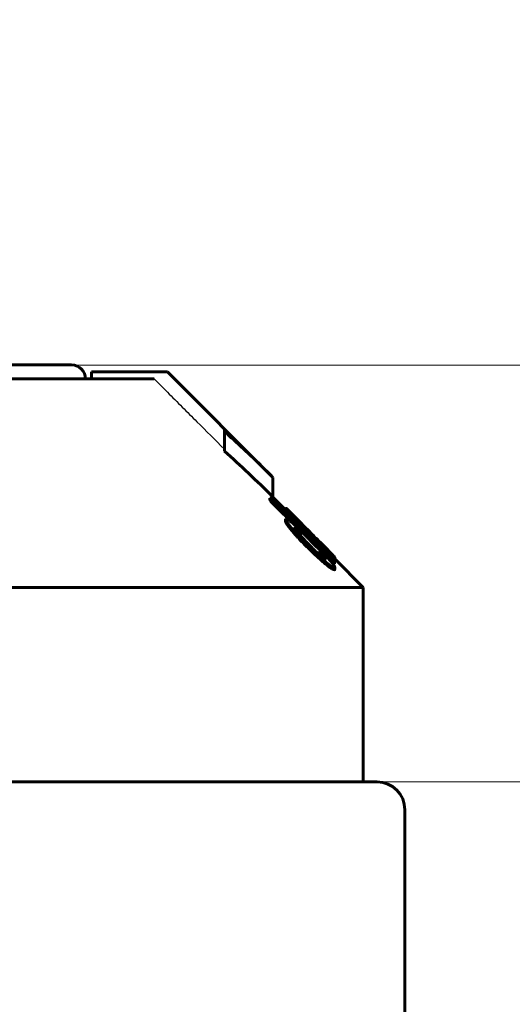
# Model space of a CAD drawing. Header units: millimetres. Extents: x 0 to 841, y 0 to 594.
# Tile 23 of 26: x 700 to 709, y 338 to 356. Entities that reach past the tile are written whole.
import ezdxf

# ---------------------------------------------------------------- set-up
doc = ezdxf.new("R2010")
doc.units = ezdxf.units.MM
for name, pattern in [('K5LT-1', [0]), ('K5LT_BASIC', [0]), ('K5LT_THIN', [0])]:
    doc.linetypes.add(name, pattern=pattern)
doc.layers.add('Системный слой', color=7, linetype='Continuous')
doc.layers.add('Системный слой (1)', color=7, linetype='Continuous', true_color=0x6c6c6c)
doc.styles.add('KDIMTEXTSTYLE', font='txt', dxfattribs={"width": 0.96, "oblique": 15, "height": 5})
doc.styles.add('KTEXTSTYLE', font='txt', dxfattribs={"width": 0.96, "height": 5})
doc.dimstyles.new('KDIMSTYLE (0.25)', dxfattribs={"dimtxt": 5, "dimasz": 1, "dimexe": 2, "dimexo": 0, "dimgap": 1, "dimtad": 1, "dimlfac": 4, "dimtxsty": 'KDIMTEXTSTYLE', "dimsah": 1, "dimcen": 0, "dimdle": 1, "dimadec": 0, "dimazin": 0, "dimtfac": 0.667, "dimtmove": 0, "dimatfit": 3, "dimfxl": 1, "dimtvp": 1, "dimtolj": 1, "dimtzin": 0, "dimarcsym": 0})

# ---------------------------------------------------------------- blocks, each defined once
blk = doc.blocks.new('U69')
at = {"layer": 'Системный слой (1)', "color": 150, "linetype": 'K5LT_BASIC', "lineweight": 60, "true_color": 0x0080ff}
for p, q in [((705.222, 347.133), (705, 347.356)), ((706.625, 345.731), (706.117, 346.239))]:
    blk.add_line(p, q, dxfattribs=at)
blk = doc.blocks.new('U77')
at = {"layer": 'Системный слой (1)', "color": 150, "linetype": 'K5LT_BASIC', "lineweight": 60, "true_color": 0x0080ff}
for p, q in [((705.241, 347.15), (705.247, 347.144)), ((705.247, 347.144), (705.253, 347.138)), ((705.253, 347.138), (705.26, 347.131)), ((705.26, 347.131), (705.296, 347.095))]:
    blk.add_line(p, q, dxfattribs=at)
blk = doc.blocks.new('U78')
at = {"layer": 'Системный слой (1)', "color": 150, "linetype": 'K5LT_BASIC', "lineweight": 60, "true_color": 0x0080ff}
for p, q in [((706.003, 346.304), (706.06, 346.253)), ((706.06, 346.253), (706.102, 346.22)), ((706.102, 346.22), (706.117, 346.213))]:
    blk.add_line(p, q, dxfattribs=at)
blk = doc.blocks.new('U81')
at = {"layer": 'Системный слой (1)', "color": 150, "linetype": 'K5LT_BASIC', "lineweight": 60, "true_color": 0x0080ff}
for p, q in [((706.001, 346.389), (706.031, 346.359)), ((706.031, 346.359), (706.059, 346.332)), ((706.059, 346.332), (706.084, 346.307)), ((706.084, 346.307), (706.099, 346.292)), ((706.099, 346.292), (706.11, 346.281)), ((706.11, 346.281), (706.114, 346.277))]:
    blk.add_line(p, q, dxfattribs=at)
blk = doc.blocks.new('U82')
at = {"layer": 'Системный слой (1)', "color": 150, "linetype": 'K5LT_BASIC', "lineweight": 60, "true_color": 0x0080ff}
for p, q in [((705.045, 347.191), (705.149, 347.089)), ((705.149, 347.089), (705.254, 346.986)), ((705.254, 346.986), (705.358, 346.883)), ((705.489, 346.753), (705.613, 346.631)), ((705.613, 346.631), (705.737, 346.509)), ((705.737, 346.509), (705.861, 346.386)), ((705.995, 346.254), (706.021, 346.228))]:
    blk.add_line(p, q, dxfattribs=at)
blk = doc.blocks.new('U83')
at = {"layer": 'Системный слой (1)', "color": 150, "linetype": 'K5LT_BASIC', "lineweight": 60, "true_color": 0x0080ff}
for p, q in [((705.702, 346.689), (705.26, 347.131)), ((706.084, 346.307), (705.895, 346.496))]:
    blk.add_line(p, q, dxfattribs=at)
blk = doc.blocks.new('U84')
at = {"layer": 'Системный слой (1)', "color": 150, "linetype": 'K5LT_BASIC', "lineweight": 60, "true_color": 0x0080ff}
for p, q in [((705.736, 346.655), (705.753, 346.636)), ((705.753, 346.636), (705.781, 346.607)), ((705.781, 346.607), (705.83, 346.557))]:
    blk.add_line(p, q, dxfattribs=at)
blk = doc.blocks.new('U87')
at = {"layer": 'Системный слой (1)', "color": 150, "linetype": 'K5LT_BASIC', "lineweight": 60, "true_color": 0x0080ff}
for p, q in [((705.488, 346.901), (705.57, 346.82)), ((705.57, 346.82), (705.644, 346.746)), ((705.644, 346.746), (705.702, 346.689)), ((705.702, 346.689), (705.715, 346.677)), ((705.715, 346.677), (705.726, 346.665)), ((705.726, 346.665), (705.736, 346.655))]:
    blk.add_line(p, q, dxfattribs=at)
blk = doc.blocks.new('U88')
at = {"layer": 'Системный слой (1)', "color": 150, "linetype": 'K5LT_BASIC', "lineweight": 60, "true_color": 0x0080ff}
for p, q in [((705.263, 347.048), (705.292, 347.016)), ((705.292, 347.016), (705.323, 346.981)), ((705.323, 346.981), (705.356, 346.945))]:
    blk.add_line(p, q, dxfattribs=at)
blk = doc.blocks.new('U89')
at = {"layer": 'Системный слой (1)', "color": 150, "linetype": 'K5LT_BASIC', "lineweight": 60, "true_color": 0x0080ff}
for p, q in [((705.87, 346.324), (705.892, 346.298)), ((705.892, 346.298), (705.913, 346.274)), ((705.913, 346.274), (705.931, 346.25))]:
    blk.add_line(p, q, dxfattribs=at)
blk = doc.blocks.new('D12')
at = {"layer": 'Системный слой (1)'}
for points in [[(653.625, 365.274), (654.125, 365.932), (649.125, 365.274), (654.125, 364.616)], [(735.375, 364.616), (740.375, 365.274), (735.375, 365.932), (735.875, 365.274)]]:
    blk.add_hatch(color=7, dxfattribs=at).paths.add_polyline_path(points)
at = {"layer": 'Системный слой (1)', "color": 7, "linetype": 'K5LT_THIN', "lineweight": 18}
for p, q in [((649.125, 287.981), (649.125, 367.274)), ((740.375, 320.73), (740.375, 367.274)), ((649.125, 365.274), (654.125, 365.932)), ((654.125, 365.932), (653.625, 365.274)), ((735.875, 365.274), (735.375, 365.932)), ((735.375, 365.932), (740.375, 365.274)), ((654.125, 364.616), (649.125, 365.274)), ((740.375, 365.274), (649.125, 365.274)), ((653.625, 365.274), (654.125, 364.616)), ((740.375, 365.274), (735.375, 364.616)), ((735.375, 364.616), (735.875, 365.274))]:
    blk.add_line(p, q, dxfattribs=at)
blk.add_wipeout([(689.342, 366.274), (689.342, 373.656), (699.725, 373.656), (699.725, 366.274)]).dxf.layer = 'Системный слой (1)'
at = {"layer": 'Системный слой (1)', "color": 7, "insert": (689.342, 372.862), "char_height": 5, "attachment_point": 1, "style": 'KTEXTSTYLE'}
blk.add_mtext('\\fArial|b0|c204|p34;\\H5.0;\\W1.000;\\Q15;\\fGOST Type AU|b0|i0|c204|p34;\\Q15;\\W0.960;365', dxfattribs=at)
blk = doc.blocks.new('KDIMARROW_01')
at = {"layer": 'Системный слой'}
blk.add_hatch(color=0, dxfattribs=at).paths.add_polyline_path([(0, 0), (-5, 0.658), (-4.5, 0), (-5, -0.658)])
at = {"layer": 'Системный слой', "color": 0, "linetype": 'K5LT_THIN', "lineweight": 18}
for p, q in [((-4.5, 0), (-5, 0.658)), ((-5, 0.658), (0, 0)), ((0, 0), (-5, -0.658)), ((-5, -0.658), (-4.5, 0))]:
    blk.add_line(p, q, dxfattribs=at)
at = {"layer": 'Системный слой (1)', "color": 0, "linetype": 'K5LT_THIN', "lineweight": 18}
blk.add_line((696.625, 287.981), (696.375, 287.981), dxfattribs=at)
blk = doc.blocks.new('D16')
at = {"layer": 'Системный слой (1)'}
for points in [[(777.693, 337.231), (777.035, 342.231), (776.377, 337.231), (777.035, 337.731)], [(777.035, 239.731), (777.693, 244.731), (777.035, 244.231), (776.377, 244.731)]]:
    blk.add_hatch(color=7, dxfattribs=at).paths.add_polyline_path(points)
at = {"layer": 'Системный слой (1)', "color": 7, "linetype": 'K5LT_THIN', "lineweight": 18}
for p, q in [((706.875, 342.231), (779.035, 342.231)), ((776.377, 337.231), (777.035, 342.231)), ((777.035, 342.231), (777.693, 337.231)), ((777.035, 239.731), (777.035, 342.231)), ((777.035, 337.731), (776.377, 337.231)), ((777.693, 337.231), (777.035, 337.731)), ((777.035, 239.731), (776.377, 244.731)), ((776.377, 244.731), (777.035, 244.231)), ((777.035, 244.231), (777.693, 244.731)), ((777.693, 244.731), (777.035, 239.731)), ((733.625, 239.731), (779.035, 239.731))]:
    blk.add_line(p, q, dxfattribs=at)
blk.add_wipeout([(776.035, 285.904), (768.653, 285.904), (768.653, 295.652), (776.035, 295.652)]).dxf.layer = 'Системный слой (1)'
at = {"layer": 'Системный слой (1)', "color": 7, "insert": (769.447, 285.904), "char_height": 5, "attachment_point": 1, "rotation": 90, "style": 'KTEXTSTYLE'}
blk.add_mtext('\\fArial|b0|c204|p34;\\H5.0;\\W1.000;\\Q15;\\fGOST Type AU|b0|i0|c204|p34;\\Q15;\\W0.960;410', dxfattribs=at)
blk = doc.blocks.new('D17')
at = {"layer": 'Системный слой (1)'}
for points in [[(789.592, 344.731), (788.934, 349.731), (788.276, 344.731), (788.934, 345.231)], [(788.934, 239.731), (789.592, 244.731), (788.934, 244.231), (788.276, 244.731)]]:
    blk.add_hatch(color=7, dxfattribs=at).paths.add_polyline_path(points)
at = {"layer": 'Системный слой (1)', "color": 7, "linetype": 'K5LT_THIN', "lineweight": 18}
for p, q in [((701.375, 349.731), (790.934, 349.731)), ((788.276, 344.731), (788.934, 349.731)), ((788.934, 349.731), (789.592, 344.731)), ((788.934, 349.731), (788.934, 239.731)), ((788.934, 345.231), (788.276, 344.731)), ((789.592, 344.731), (788.934, 345.231)), ((788.934, 239.731), (788.276, 244.731)), ((788.276, 244.731), (788.934, 244.231)), ((788.934, 244.231), (789.592, 244.731)), ((789.592, 244.731), (788.934, 239.731)), ((733.625, 239.731), (790.934, 239.731))]:
    blk.add_line(p, q, dxfattribs=at)
blk.add_wipeout([(787.934, 289.191), (780.552, 289.191), (780.552, 299.828), (787.934, 299.828)]).dxf.layer = 'Системный слой (1)'
at = {"layer": 'Системный слой (1)', "color": 7, "insert": (781.346, 289.191), "char_height": 5, "attachment_point": 1, "rotation": 90, "style": 'KTEXTSTYLE'}
blk.add_mtext('\\fArial|b0|c204|p34;\\H5.0;\\W1.000;\\Q15;\\fGOST Type AU|b0|i0|c204|p34;\\Q15;\\W0.960;440', dxfattribs=at)

msp = doc.modelspace()

# ---------------------------------------------------------------- linework, layer by layer
at = {"layer": 'Системный слой (1)', "color": 150, "linetype": 'K5LT_BASIC', "lineweight": 60, "true_color": 0x0080ff}
for p, q in [((691.8746, 349.7312), (701.3746, 349.7312)), ((697.0621, 349.4812), (702.8593, 349.4812)), ((701.7309, 349.4812), (701.7309, 349.6062)), ((703.0884, 349.6062), (701.7309, 349.6062)), ((703.0884, 349.6062), (703.1032, 349.6062)), ((704.9996, 347.7097), (703.1032, 349.6062)), ((704.1246, 348.5338), (704.1246, 348.572)), ((704.1246, 348.1803), (704.1246, 348.5338)), ((704.9996, 347.3562), (704.9996, 347.7097)), ((704.9462, 347.3015), (704.9462, 347.3369)), ((705.2225, 347.104), (705.2225, 347.1394)), ((705.2366, 347.1335), (705.2366, 347.1539)), ((705.2412, 347.1299), (705.2412, 347.1498)), ((705.2634, 347.048), (705.2634, 347.0834)), ((705.2958, 347.0816), (705.2958, 347.0952)), ((705.2267, 346.9519), (705.2267, 346.9626)), ((705.2267, 346.9165), (705.2267, 346.9519)), ((705.2813, 346.8257), (705.2813, 346.8611)), ((705.4066, 346.9491), (705.4066, 346.9616)), ((705.416, 346.8307), (705.4297, 346.8173)), ((705.439, 346.944), (705.439, 346.9508)), ((705.4885, 346.9013), (705.439, 346.9508)), ((705.6727, 346.7129), (705.5644, 346.8206)), ((705.3887, 346.8004), (705.3887, 346.7946)), ((705.4042, 346.7652), (705.4066, 346.7643)), ((705.4066, 346.7643), (705.4066, 346.7997)), ((705.5056, 346.6926), (705.5056, 346.7279)), ((705.6769, 346.7084), (705.6991, 346.6864)), ((705.6991, 346.6465), (705.6991, 346.6788)), ((705.7358, 346.6497), (705.7358, 346.6551)), ((705.7758, 346.5714), (705.7758, 346.6014)), ((705.8304, 346.5602), (705.8304, 346.5604)), ((705.8304, 346.5544), (705.8304, 346.5602)), ((705.9072, 346.4764), (705.9072, 346.4825)), ((705.8475, 346.3893), (705.8475, 346.3925)), ((705.8475, 346.3539), (705.8475, 346.3893)), ((705.8696, 346.3239), (705.8696, 346.3592)), ((705.9327, 346.3735), (705.9327, 346.4031)), ((705.9464, 346.4201), (705.9464, 346.4167)), ((706.0009, 346.3799), (706.0009, 346.3895)), ((705.9549, 346.2372), (705.9549, 346.2463)), ((706.1058, 346.1562), (706.1058, 346.1915)), ((706.1135, 346.2554), (706.1135, 346.2769)), ((706.1169, 346.213), (706.1169, 346.2483)), ((706.0675, 346.0607), (706.0675, 346.0961)), ((706.1126, 346.0969), (706.1126, 346.0881)), ((706.1126, 346.0528), (706.1126, 346.0881)), ((686.6246, 345.7312), (706.6246, 345.7312)), ((706.6246, 342.2312), (706.6246, 345.7312)), ((706.8746, 342.2312), (686.3746, 342.2312)), ((707.3746, 335.9812), (707.3746, 341.7312))]:
    msp.add_line(p, q, dxfattribs=at)
for centre, radius in [((701.3746, 349.4812), 0.25), ((706.8746, 341.7312), 0.5)]:
    msp.add_arc(centre, radius, 0, 90, dxfattribs=at)
at = {"layer": 'Системный слой (1)', "color": 7, "linetype": 'K5LT-1'}
for points, knots in [([(702.8593, 349.4812), (702.9392, 349.4014), (703.1088, 349.2323), (703.3664, 348.9753), (703.7082, 348.6341), (703.9604, 348.3823), (704.1246, 348.2184)], [0, 0, 0, 0, 1.2764085, 2.7073425, 4.1135239, 6.7363801, 6.7363801, 6.7363801, 6.7363801]), ([(704.1246, 348.572), (703.833, 348.8631), (703.4876, 349.2078), (703.1422, 349.5525), (703.0884, 349.6062)], [0, 0, 0, 0, 1.6500225, 1.9540229, 1.9540229, 1.9540229, 1.9540229])]:
    msp.add_open_spline(points, degree=3, knots=knots, dxfattribs=at)
at = {"layer": 'Системный слой (1)', "color": 150, "linetype": 'K5LT_BASIC', "lineweight": 60, "true_color": 0x0080ff}
for points, knots in [([(704.9996, 347.7097), (704.8668, 347.8426), (704.6185, 348.085), (704.3252, 348.3562), (704.1661, 348.4974), (704.1246, 348.5338)], [0, 0, 0, 0, 2.7855029, 5.1645786, 6, 6, 6, 6]), ([(704.1246, 348.1803), (704.271, 348.0518), (704.5655, 347.7829), (704.8541, 347.5017), (704.9996, 347.3562)], [0, 0, 0, 0, 2.4574207, 5, 5, 5, 5]), ([(705.0315, 347.2658), (705.0234, 347.2737), (705.0101, 347.2867), (704.9957, 347.3002), (704.9848, 347.3101), (704.9757, 347.3181), (704.966, 347.326), (704.9593, 347.3309), (704.9514, 347.3359), (704.9479, 347.337), (704.9462, 347.3369)], [0, 0, 0, 0, 2.4102427, 3.8586842, 4.27346, 5.7551801, 6.7459342, 7.7881906, 8.643919, 11, 11, 11, 11]), ([(704.9462, 347.3369), (704.9471, 347.335), (704.9491, 347.3317), (704.953, 347.326), (704.9573, 347.3203), (704.9639, 347.3121), (704.9737, 347.3007), (704.9861, 347.2871), (704.9995, 347.2729), (705.0119, 347.2601), (705.0269, 347.2449), (705.0378, 347.234), (705.0451, 347.2268)], [0, 0, 0, 0, 1.3669443, 2.0360384, 2.8550413, 3.8968097, 5.2304335, 6.8163858, 8.315983, 9.6602804, 10.7509618, 13, 13, 13, 13]), ([(704.9462, 347.3015), (704.9471, 347.2997), (704.9491, 347.2964), (704.953, 347.2907), (704.9573, 347.285), (704.9639, 347.2768), (704.9737, 347.2654), (704.9861, 347.2517), (704.9995, 347.2375), (705.0119, 347.2248), (705.0269, 347.2095), (705.0378, 347.1987), (705.0451, 347.1914)], [0, 0, 0, 0, 1.3669443, 2.0360384, 2.8550413, 3.8968097, 5.2304335, 6.8163858, 8.315983, 9.6602804, 10.7509618, 13, 13, 13, 13]), ([(705.5644, 346.8206), (705.5395, 346.8452), (705.5005, 346.8837), (705.4449, 346.9383), (705.4006, 346.9816), (705.3564, 347.0243), (705.323, 347.0561), (705.2881, 347.0889), (705.262, 347.1126), (705.2426, 347.1289), (705.2314, 347.1375), (705.2241, 347.1416), (705.2225, 347.1407), (705.2225, 347.1394)], [0, 0, 0, 0, 2.3041994, 3.5732845, 5.1408895, 6.4992998, 7.9175748, 8.598739, 10.4146974, 11.2459743, 11.9662883, 12.9834048, 14, 14, 14, 14]), ([(705.2225, 347.1394), (705.2225, 347.138), (705.2249, 347.1327), (705.2375, 347.115), (705.2526, 347.0963), (705.2634, 347.0834)], [0, 0, 0, 0, 1.6396316, 3.2938107, 6, 6, 6, 6]), ([(705.2225, 347.104), (705.2225, 347.1027), (705.2249, 347.0974), (705.2375, 347.0797), (705.2526, 347.0609), (705.2634, 347.048)], [0, 0, 0, 0, 1.6396316, 3.2938107, 6, 6, 6, 6]), ([(705.2366, 347.1539), (705.2366, 347.154), (705.2367, 347.154), (705.2373, 347.1535), (705.2385, 347.1524), (705.2402, 347.1508), (705.2412, 347.1498)], [0, 0, 0, 0, 1.9138306, 3.0814677, 5.1334313, 7, 7, 7, 7]), ([(705.2634, 347.0834), (705.2812, 347.063), (705.312, 347.0283), (705.3621, 346.9732), (705.4095, 346.9223), (705.4525, 346.877), (705.5126, 346.8147), (705.5749, 346.7512), (705.6304, 346.6958), (705.6497, 346.6767)], [0, 0, 0, 0, 1.8605448, 2.9454116, 4.2951054, 5.6218828, 6.1757921, 8.6693788, 10, 10, 10, 10]), ([(705.2958, 347.0952), (705.3075, 347.0833), (705.3325, 347.058), (705.3749, 347.0153), (705.4107, 346.9792), (705.4324, 346.9574), (705.439, 346.9508)], [0, 0, 0, 0, 2.1452804, 4.1282448, 6.1211438, 7, 7, 7, 7]), ([(705.2856, 346.9387), (705.2805, 346.9422), (705.2703, 346.9489), (705.2566, 346.9568), (705.2433, 346.9628), (705.233, 346.965), (705.2283, 346.9637), (705.2267, 346.9626)], [0, 0, 0, 0, 1.3186597, 2.7736941, 4.2539563, 6.2866162, 8, 8, 8, 8]), ([(705.2267, 346.9519), (705.2267, 346.9483), (705.2299, 346.939), (705.2394, 346.9219), (705.2499, 346.9053), (705.2632, 346.8858), (705.2744, 346.8705), (705.2813, 346.8611)], [0, 0, 0, 0, 1.9827356, 3.5761928, 4.7544737, 6.0622076, 8, 8, 8, 8]), ([(705.2267, 346.9165), (705.2267, 346.913), (705.2299, 346.9037), (705.2394, 346.8866), (705.2499, 346.8699), (705.2632, 346.8505), (705.2744, 346.8351), (705.2813, 346.8257)], [0, 0, 0, 0, 1.9827356, 3.5761928, 4.7544737, 6.0622076, 8, 8, 8, 8]), ([(705.2813, 346.8611), (705.2958, 346.8425), (705.326, 346.8048), (705.3747, 346.747), (705.4243, 346.6907), (705.4732, 346.6374), (705.5229, 346.585), (705.5812, 346.5254), (705.6244, 346.4827), (705.6497, 346.4583)], [0, 0, 0, 0, 1.5432266, 3.0319988, 4.4387895, 5.7176422, 6.9075613, 8.2131176, 10, 10, 10, 10]), ([(705.2813, 346.8257), (705.2958, 346.8071), (705.326, 346.7695), (705.3747, 346.7117), (705.4243, 346.6554), (705.4732, 346.6021), (705.5229, 346.5497), (705.5812, 346.4901), (705.6244, 346.4474), (705.6497, 346.4229)], [0, 0, 0, 0, 1.5432266, 3.0319988, 4.4387895, 5.7176422, 6.9075613, 8.2131176, 10, 10, 10, 10]), ([(705.416, 346.8307), (705.4073, 346.8393), (705.3927, 346.8529), (705.3732, 346.8701), (705.3512, 346.8886), (705.3288, 346.9065), (705.3051, 346.9245), (705.2921, 346.934), (705.2856, 346.9387)], [0, 0, 0, 0, 1.5841311, 2.666265, 3.6956876, 5.9583762, 7.4277837, 9, 9, 9, 9]), ([(705.4066, 346.9616), (705.4024, 346.9651), (705.3975, 346.969), (705.3909, 346.9735), (705.3887, 346.9743), (705.3887, 346.9733)], [0, 0, 0, 0, 2.5325758, 3.315467, 6, 6, 6, 6]), ([(705.5644, 346.7816), (705.548, 346.7985), (705.5168, 346.8307), (705.4815, 346.8676), (705.455, 346.8958), (705.4377, 346.9144), (705.4221, 346.9315), (705.4094, 346.9458), (705.4005, 346.9563), (705.3939, 346.9646), (705.3898, 346.9703), (705.3887, 346.9726), (705.3887, 346.9733)], [0, 0, 0, 0, 2.7811699, 5.2659846, 6.201487, 7.685424, 8.6266097, 9.4971986, 10.6965239, 11.1940543, 12.0346832, 13, 13, 13, 13]), ([(705.6991, 346.6788), (705.6751, 346.7027), (705.6328, 346.7449), (705.5816, 346.7954), (705.5477, 346.8286), (705.5247, 346.851), (705.5029, 346.8721), (705.4753, 346.8985), (705.4409, 346.9309), (705.4177, 346.9519), (705.4066, 346.9616)], [0, 0, 0, 0, 2.5149734, 4.4020607, 5.360005, 6.1275555, 6.8813765, 7.7551929, 9.2497378, 11, 11, 11, 11]), ([(705.3887, 346.8004), (705.3887, 346.8014), (705.3894, 346.8028), (705.392, 346.8035), (705.3968, 346.803), (705.402, 346.8014), (705.4058, 346.8), (705.4066, 346.7997)], [0, 0, 0, 0, 1.2906619, 2.9090602, 4.554237, 7.2384572, 8, 8, 8, 8]), ([(705.6403, 346.5077), (705.6205, 346.5277), (705.5895, 346.5594), (705.5451, 346.6054), (705.5094, 346.6431), (705.4759, 346.6795), (705.4491, 346.7097), (705.4278, 346.7347), (705.4129, 346.7532), (705.4026, 346.7673), (705.3955, 346.7779), (705.3901, 346.7878), (705.3887, 346.7927), (705.3887, 346.7946)], [0, 0, 0, 0, 2.6690982, 4.1568913, 6.0138288, 7.6328613, 9.0059634, 10.1002192, 11.1667572, 11.7789951, 12.4323095, 13.1228865, 14, 14, 14, 14]), ([(705.4066, 346.7997), (705.4168, 346.7917), (705.4326, 346.7795), (705.4529, 346.7639), (705.4671, 346.7532), (705.4774, 346.7455), (705.4856, 346.7396), (705.4913, 346.7356), (705.4958, 346.7325), (705.499, 346.7305), (705.5016, 346.7289), (705.504, 346.7277), (705.5053, 346.7274), (705.5056, 346.7277), (705.5056, 346.7279)], [0, 0, 0, 0, 4.137078, 6.3246857, 8.3044539, 10.0802216, 10.8113081, 12.0088777, 12.7070511, 13.085148, 13.6989956, 14.18806, 14.7431517, 15, 15, 15, 15]), ([(705.4066, 346.7643), (705.4168, 346.7564), (705.4326, 346.7442), (705.4529, 346.7286), (705.4671, 346.7179), (705.4774, 346.7102), (705.4856, 346.7042), (705.4913, 346.7002), (705.4958, 346.6971), (705.499, 346.6951), (705.5016, 346.6936), (705.504, 346.6923), (705.5053, 346.692), (705.5056, 346.6924), (705.5056, 346.6926)], [0, 0, 0, 0, 4.137078, 6.3246857, 8.3044539, 10.0802216, 10.8113081, 12.0088777, 12.7070511, 13.085148, 13.6989956, 14.18806, 14.7431517, 15, 15, 15, 15]), ([(705.5056, 346.7279), (705.5043, 346.7311), (705.501, 346.7373), (705.4945, 346.7465), (705.4899, 346.7525), (705.4859, 346.7575), (705.478, 346.7668), (705.4666, 346.7796), (705.4494, 346.7976), (705.4372, 346.8099), (705.4297, 346.8173)], [0, 0, 0, 0, 2.3056784, 3.6848761, 4.0804537, 4.6848308, 5.5375168, 7.320978, 8.7345107, 11, 11, 11, 11]), ([(705.5644, 346.7816), (705.5774, 346.7682), (705.6056, 346.7395), (705.6345, 346.7106), (705.6497, 346.6955)], [0, 0, 0, 0, 2.3621305, 5, 5, 5, 5]), ([(705.6497, 346.6955), (705.6709, 346.6744), (705.6993, 346.6463), (705.7491, 346.5973), (705.7807, 346.5666), (705.8223, 346.5267), (705.8517, 346.4989), (705.8795, 346.4733), (705.8975, 346.4571), (705.9121, 346.4442), (705.9256, 346.4327), (705.9374, 346.4231), (705.9434, 346.4187), (705.9464, 346.4167)], [0, 0, 0, 0, 2.6385266, 3.4638838, 6.0906187, 6.5248976, 8.6683362, 9.8363143, 10.3492427, 11.3339122, 12.179061, 12.8853346, 14, 14, 14, 14]), ([(705.6497, 346.6767), (705.6708, 346.6556), (705.7148, 346.6122), (705.7714, 346.5569), (705.8453, 346.4856), (705.8958, 346.4376), (705.9327, 346.4031)], [0, 0, 0, 0, 1.5597279, 3.2306691, 4.1534661, 7, 7, 7, 7]), ([(705.6769, 346.7084), (705.6769, 346.7084), (705.6768, 346.7086), (705.6762, 346.7093), (705.6753, 346.7103), (705.674, 346.7115), (705.6731, 346.7124), (705.6727, 346.7129)], [0, 0, 0, 0, 2.0348905, 3.1256634, 4.6975794, 6.4213497, 8, 8, 8, 8]), ([(706.0368, 346.3425), (706.0001, 346.3809), (705.9387, 346.4443), (705.8252, 346.5599), (705.7495, 346.6361), (705.6991, 346.6864)], [0, 0, 0, 0, 2.2282011, 3.502597, 6, 6, 6, 6]), ([(705.7758, 346.6014), (705.7637, 346.6137), (705.7468, 346.6307), (705.7252, 346.6525), (705.713, 346.6647), (705.7042, 346.6736), (705.7003, 346.6776), (705.6991, 346.6788)], [0, 0, 0, 0, 3.7984753, 5.2436206, 6.7639567, 7.6061445, 8, 8, 8, 8]), ([(705.9549, 346.2372), (705.9507, 346.239), (705.9439, 346.2426), (705.9308, 346.2504), (705.9168, 346.2596), (705.8974, 346.2736), (705.874, 346.2918), (705.8455, 346.3153), (705.82, 346.3375), (705.7939, 346.3607), (705.7581, 346.3934), (705.7168, 346.4324), (705.6866, 346.4616), (705.6769, 346.471)], [0, 0, 0, 0, 1.1558257, 1.7019377, 2.780811, 3.7857737, 4.938295, 6.3585252, 7.8481766, 8.4394799, 9.9059954, 12.6784425, 14, 14, 14, 14]), ([(705.9464, 346.4201), (705.9464, 346.4205), (705.9458, 346.4217), (705.9438, 346.4246), (705.94, 346.4294), (705.9334, 346.4371), (705.9244, 346.447), (705.9142, 346.4582), (705.9032, 346.4699), (705.8866, 346.4874), (705.8662, 346.5087), (705.8372, 346.5387), (705.8066, 346.57), (705.7856, 346.5915), (705.7758, 346.6014)], [0, 0, 0, 0, 0.8202045, 1.2669734, 1.7505285, 3.1119764, 3.8586354, 4.5756639, 5.99377, 6.6560722, 8.5592063, 10.6345246, 12.9752556, 15, 15, 15, 15]), ([(705.9072, 346.484), (705.8998, 346.4913), (705.8884, 346.5027), (705.8725, 346.5187), (705.8604, 346.5307), (705.8499, 346.5412), (705.8426, 346.5485), (705.838, 346.553), (705.8351, 346.5558), (705.8332, 346.5578), (705.8317, 346.5592), (705.8307, 346.5602), (705.8304, 346.5604), (705.8304, 346.5604)], [0, 0, 0, 0, 3.4597951, 5.3166831, 7.5495423, 9.3427265, 10.7523367, 11.5382521, 12.0946666, 12.6683299, 13.0593394, 13.531377, 14, 14, 14, 14]), ([(705.8304, 346.5602), (705.8304, 346.5602), (705.8309, 346.5596), (705.8328, 346.5576), (705.8352, 346.5551), (705.8385, 346.5517), (705.8428, 346.5473), (705.848, 346.542), (705.854, 346.536), (705.8628, 346.5271), (705.8752, 346.5147), (705.8909, 346.4988), (705.9019, 346.4878), (705.9072, 346.4825)], [0, 0, 0, 0, 1.1271996, 1.7666229, 2.4765777, 3.2525262, 4.0949135, 5.0319891, 6.0417746, 7.0629034, 9.2102545, 11.6873377, 14, 14, 14, 14]), ([(705.9072, 346.4825), (705.9145, 346.4751), (705.9245, 346.4652), (705.9439, 346.4459), (705.9618, 346.4282), (705.983, 346.4073), (705.9948, 346.3955), (706.0009, 346.3895)], [0, 0, 0, 0, 1.7477819, 2.3941304, 4.7940743, 6.3250512, 8, 8, 8, 8]), ([(705.6497, 346.4583), (705.6797, 346.4292), (705.7199, 346.3906), (705.7833, 346.3312), (705.8294, 346.2888), (705.8919, 346.2329), (705.9487, 346.1842), (705.9973, 346.1455), (706.035, 346.1174), (706.0551, 346.1037), (706.0675, 346.0961)], [0, 0, 0, 0, 2.2908973, 3.0139714, 4.719608, 5.7258054, 7.7030106, 9.032775, 9.6502992, 11, 11, 11, 11]), ([(705.6497, 346.4229), (705.6806, 346.3929), (705.7252, 346.3502), (705.7911, 346.2885), (705.8307, 346.2523), (705.8812, 346.2071), (705.9147, 346.178), (705.9606, 346.1395), (705.997, 346.1102), (706.0375, 346.0802), (706.0586, 346.0662), (706.0675, 346.0607)], [0, 0, 0, 0, 2.5702277, 3.6436061, 5.3584354, 5.7913784, 7.7679109, 8.1140731, 9.6779108, 10.9372156, 12, 12, 12, 12]), ([(705.9242, 346.3295), (705.916, 346.3372), (705.9022, 346.3501), (705.8865, 346.3644), (705.8756, 346.374), (705.8686, 346.3799), (705.8624, 346.385), (705.8581, 346.3883), (705.8542, 346.3911), (705.8513, 346.3928), (705.8494, 346.3936), (705.8479, 346.3938), (705.8475, 346.3932), (705.8475, 346.3925)], [0, 0, 0, 0, 3.5837399, 5.9447993, 6.9197827, 8.5311968, 9.2089678, 10.0579739, 10.8999261, 11.6508162, 12.2841271, 12.8606717, 14, 14, 14, 14]), ([(705.8475, 346.3893), (705.8475, 346.3889), (705.848, 346.3875), (705.8496, 346.385), (705.8515, 346.3821), (705.8539, 346.3788), (705.8598, 346.3712), (705.8653, 346.3644), (705.8696, 346.3592)], [0, 0, 0, 0, 1.1083698, 2.2099836, 2.735761, 3.8938785, 5.1617427, 9, 9, 9, 9]), ([(705.8475, 346.3539), (705.8475, 346.3535), (705.848, 346.3521), (705.8496, 346.3496), (705.8515, 346.3468), (705.8539, 346.3435), (705.8598, 346.3359), (705.8653, 346.3291), (705.8696, 346.3239)], [0, 0, 0, 0, 1.1083698, 2.2099836, 2.735761, 3.8938785, 5.1617426, 9, 9, 9, 9]), ([(705.8696, 346.3592), (705.883, 346.344), (705.9014, 346.3225), (705.9197, 346.3), (705.9319, 346.2846), (705.9434, 346.2693), (705.9528, 346.2543), (705.9549, 346.2482), (705.9549, 346.2463)], [0, 0, 0, 0, 2.9595535, 4.1758604, 4.6964477, 6.3393978, 7.7653693, 9, 9, 9, 9]), ([(706.0496, 346.1897), (706.0366, 346.2052), (706.0167, 346.2287), (705.9906, 346.2585), (705.9728, 346.2784), (705.9542, 346.2986), (705.9377, 346.316), (705.9269, 346.3268), (705.9242, 346.3295)], [0, 0, 0, 0, 3.257332, 4.7725568, 5.8542636, 7.0655238, 8.5320961, 9, 9, 9, 9]), ([(705.9327, 346.4031), (705.955, 346.3826), (705.9907, 346.3501), (706.0307, 346.3145), (706.0579, 346.2908), (706.0768, 346.2749), (706.0933, 346.2616), (706.1047, 346.2531), (706.1128, 346.248), (706.1163, 346.2469), (706.1169, 346.2478), (706.1169, 346.2483)], [0, 0, 0, 0, 2.934506, 4.7358248, 5.8206361, 7.2652335, 8.1050601, 9.3216252, 10.3205748, 11.3338184, 12, 12, 12, 12]), ([(706.1169, 346.2483), (706.1169, 346.2493), (706.1158, 346.252), (706.1118, 346.2581), (706.1063, 346.2653), (706.0957, 346.2781), (706.0742, 346.3025), (706.0511, 346.3273), (706.0368, 346.3425)], [0, 0, 0, 0, 1.3604554, 2.232534, 3.0692805, 4.1775433, 6.2173805, 9, 9, 9, 9]), ([(706.0206, 346.2636), (706.0287, 346.2555), (706.0413, 346.2433), (706.0549, 346.2306), (706.0642, 346.222), (706.0717, 346.2154), (706.0796, 346.2087), (706.0856, 346.2038), (706.0912, 346.1996), (706.096, 346.1962), (706.1016, 346.1929), (706.1044, 346.1918), (706.1058, 346.1915)], [0, 0, 0, 0, 2.8996971, 4.3084708, 4.7876762, 6.2629325, 7.1095845, 7.9840101, 8.9241417, 9.9126023, 10.8380079, 13, 13, 13, 13]), ([(706.0206, 346.2282), (706.0287, 346.2201), (706.0413, 346.2079), (706.0549, 346.1952), (706.0642, 346.1867), (706.0717, 346.18), (706.0796, 346.1733), (706.0856, 346.1684), (706.0912, 346.1642), (706.096, 346.1609), (706.1016, 346.1575), (706.1044, 346.1564), (706.1058, 346.1562)], [0, 0, 0, 0, 2.8996971, 4.3084708, 4.7876762, 6.2629325, 7.1095845, 7.9840101, 8.9241417, 9.9126023, 10.8380079, 13, 13, 13, 13]), ([(706.1058, 346.1915), (706.1058, 346.192), (706.1056, 346.1929), (706.1045, 346.1949), (706.1031, 346.1971), (706.1006, 346.2006), (706.0964, 346.2059), (706.0902, 346.2131), (706.0825, 346.2218), (706.0726, 346.2325), (706.0595, 346.2465), (706.0444, 346.2623), (706.0337, 346.2733), (706.0291, 346.278)], [0, 0, 0, 0, 0.8974917, 1.3756792, 1.9859866, 2.7520259, 3.7362646, 4.9620761, 6.3224239, 7.632467, 9.5729872, 12.1044781, 14, 14, 14, 14]), ([(706.1126, 346.0969), (706.1126, 346.0984), (706.1113, 346.1031), (706.1065, 346.112), (706.1002, 346.1221), (706.0925, 346.1334), (706.0782, 346.1532), (706.0628, 346.173), (706.0514, 346.1874), (706.0496, 346.1897)], [0, 0, 0, 0, 1.1669663, 2.6525358, 3.5929601, 4.6431681, 6.2358398, 9.4093569, 10, 10, 10, 10]), ([(706.0675, 346.0961), (706.0739, 346.0934), (706.0835, 346.0897), (706.0942, 346.0862), (706.1013, 346.0845), (706.1068, 346.0838), (706.1109, 346.0845), (706.1125, 346.0861), (706.1126, 346.0877), (706.1126, 346.0881)], [0, 0, 0, 0, 2.9809928, 4.6685511, 5.8118673, 7.3184451, 8.5325834, 9.6578937, 10, 10, 10, 10]), ([(706.0675, 346.0607), (706.0739, 346.0581), (706.0835, 346.0543), (706.0942, 346.0509), (706.1013, 346.0491), (706.1068, 346.0484), (706.1109, 346.0491), (706.1125, 346.0508), (706.1126, 346.0524), (706.1126, 346.0528)], [0, 0, 0, 0, 2.9809928, 4.6685511, 5.8118673, 7.3184451, 8.5325834, 9.6578937, 10, 10, 10, 10])]:
    msp.add_open_spline(points, degree=3, knots=knots, dxfattribs=at)
at = {"layer": 'Системный слой (1)', "color": 7, "linetype": 'K5LT-1'}
for points in [[(705.0315, 347.2658), (705.1978, 347.1012), (705.5305, 346.7721), (705.8629, 346.4427), (706.0291, 346.278)], [(706.0206, 346.2636), (705.8581, 346.4242), (705.5331, 346.7454), (705.2078, 347.0664), (705.0451, 347.2268)]]:
    msp.add_open_spline(points, degree=3, dxfattribs=at)
at = {"layer": 'Системный слой (1)', "color": 150, "linetype": 'K5LT_BASIC', "lineweight": 60, "true_color": 0x0080ff}
msp.add_open_spline([(705.6769, 346.471), (705.665, 346.4833), (705.6527, 346.4956), (705.6403, 346.5077)], degree=3, dxfattribs=at)

# ---------------------------------------------------------------- block references
at = {"layer": 'Системный слой (1)'}
for name in ['U69', 'U82', 'U77', 'U83', 'U88', 'U87', 'U84', 'U89', 'U81', 'U78']:
    msp.add_blockref(name, (0, 0), dxfattribs=at)

# ---------------------------------------------------------------- next in the draw order: dimensions: what is measured, and where the dimension line sits
at = {"layer": 'Системный слой (1)', "color": 7}
dim = msp.add_linear_dim(base=(740.3746, 365.2742), p1=(649.1246, 287.9812), p2=(740.3746, 320.7303), dimstyle='KDIMSTYLE (0.25)', override={"dimexo": 0, "dimpost": '\\fGOST Type AU|b0|c204|p34;\\H5.0;\\W0.960;\\Q15;<>', "dimblk1": 'KDIMARROW_01', "dimblk2": 'KDIMARROW_01', "dimse1": 0, "dimse2": 0, "dimclrt": 7, "dimtol": 1, "dimtp": 0, "dimtm": 0, "dimtdec": 5, "dimtolj": 1}, dxfattribs=at)
dim.commit()
dim.dimension.update_dxf_attribs({"geometry": 'D12', "text_midpoint": (694.7496, 365.2742), "dimtype": 160})

# ---------------------------------------------------------------- next in the draw order: dimensions: what is measured, and where the dimension line sits
dim = msp.add_linear_dim(base=(777.035, 239.7312), p1=(706.8746, 342.2312), p2=(733.6246, 239.7312), angle=90, dimstyle='KDIMSTYLE (0.25)', override={"dimexo": 0, "dimpost": '\\fGOST Type AU|b0|c204|p34;\\H5.0;\\W0.960;\\Q15;<>', "dimblk1": 'KDIMARROW_01', "dimblk2": 'KDIMARROW_01', "dimse1": 0, "dimse2": 0, "dimclrt": 7, "dimtol": 1, "dimtp": 0, "dimtm": 0, "dimtdec": 5, "dimtolj": 1}, dxfattribs=at)
dim.commit()
dim.dimension.update_dxf_attribs({"geometry": 'D16', "text_midpoint": (777.035, 290.9812), "dimtype": 160})

# ---------------------------------------------------------------- next in the draw order: dimensions: what is measured, and where the dimension line sits
dim = msp.add_linear_dim(base=(788.9339, 349.7312), p1=(733.6246, 239.7312), p2=(701.3746, 349.7312), angle=90, dimstyle='KDIMSTYLE (0.25)', override={"dimexo": 0, "dimpost": '\\fGOST Type AU|b0|c204|p34;\\H5.0;\\W0.960;\\Q15;<>', "dimblk1": 'KDIMARROW_01', "dimblk2": 'KDIMARROW_01', "dimse1": 0, "dimse2": 0, "dimclrt": 7, "dimtol": 1, "dimtp": 0, "dimtm": 0, "dimtdec": 5, "dimtolj": 1}, dxfattribs=at)
dim.commit()
dim.dimension.update_dxf_attribs({"geometry": 'D17', "text_midpoint": (788.9339, 294.7312), "dimtype": 160})

doc.saveas('drawing.dxf')
